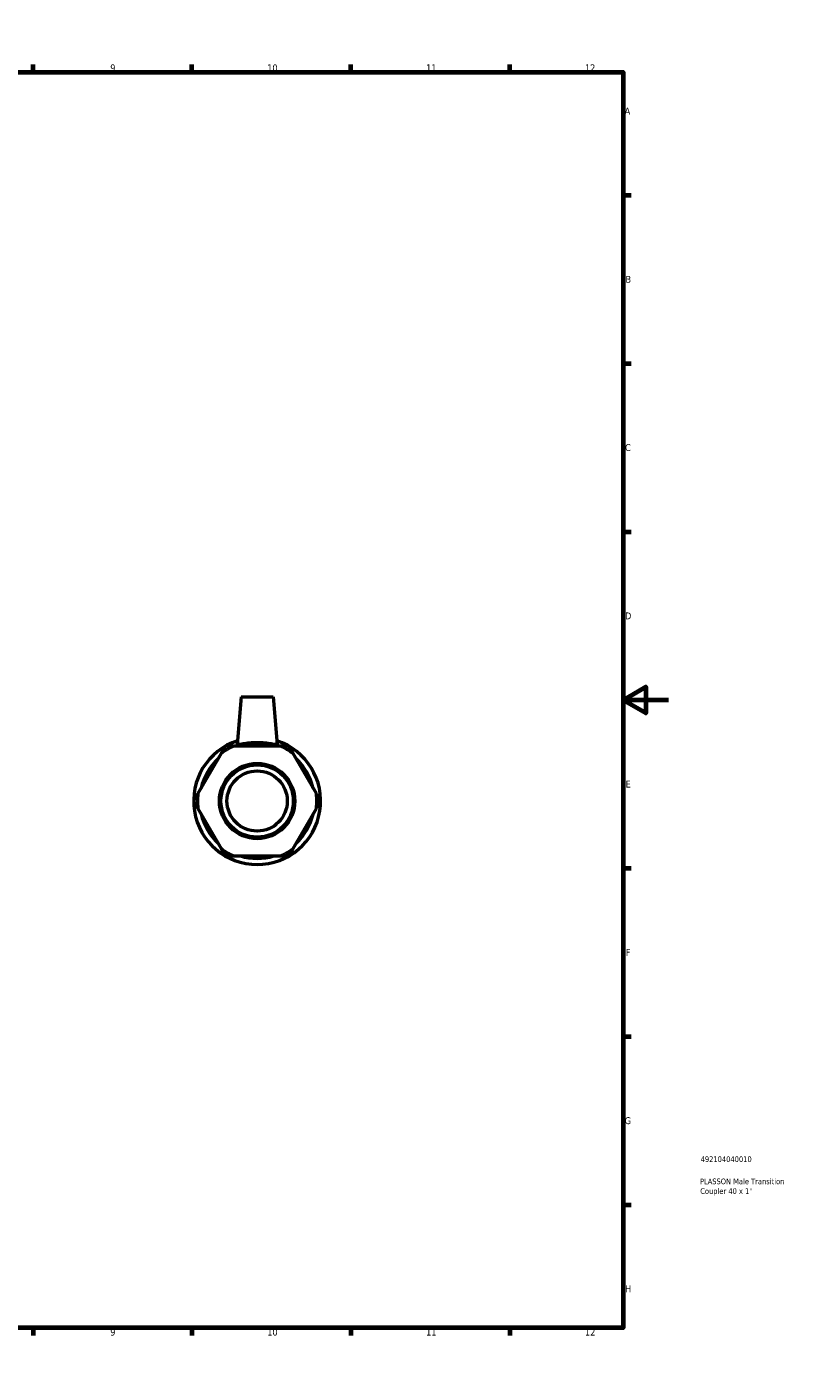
# Model space of a CAD drawing. Header units: millimetres. Extents: x 0 to 895, y -151 to 594.
# Tile 3 of 3: x 558 to 895, y 0 to 594. Entities that reach past the tile are written whole.
import ezdxf

# ---------------------------------------------------------------- set-up
doc = ezdxf.new("R2010")
doc.units = ezdxf.units.MM
for name, color, linetype, lineweight in [('Border (ANSI)', 7, 'Continuous', 70), ('Title (ISO)', 7, 'Continuous', 50), ('Visible (ANSI)', 7, 'Continuous', 50)]:
    doc.layers.add(name, color=color, linetype=linetype, lineweight=lineweight)
doc.styles.add('Note Text (ANSI)', font='tahoma.ttf')
doc.styles.add('Note Text (ISO)', font='tahoma.ttf')

# ---------------------------------------------------------------- blocks, each defined once
blk = doc.blocks.new('Borders Default Border')
at = {"layer": 'Border (ANSI)'}
for p, q in [((70.08, 574), (70.08, 577.45)), ((140.17, 574), (140.17, 577.45)), ((210.25, 574), (210.25, 577.45)), ((280.33, 574), (280.33, 577.45)), ((350.42, 574), (350.42, 577.45)), ((490.58, 574), (490.58, 577.45)), ((560.67, 574), (560.67, 577.45)), ((630.75, 574), (630.75, 577.45)), ((700.83, 574), (700.83, 577.45)), ((770.92, 574), (770.92, 577.45)), ((20, 519.75), (16.55, 519.75)), ((821, 519.75), (824.45, 519.75)), ((20, 445.5), (16.55, 445.5)), ((821, 445.5), (824.45, 445.5)), ((20, 371.25), (16.55, 371.25)), ((821, 371.25), (824.45, 371.25)), ((20, 222.75), (16.55, 222.75)), ((821, 222.75), (824.45, 222.75)), ((20, 148.5), (16.55, 148.5)), ((821, 148.5), (824.45, 148.5)), ((20, 74.25), (16.55, 74.25)), ((821, 74.25), (824.45, 74.25)), ((70.08, 20), (70.08, 16.55)), ((140.17, 20), (140.17, 16.55)), ((210.25, 20), (210.25, 16.55)), ((280.33, 20), (280.33, 16.55)), ((350.42, 20), (350.42, 16.55)), ((490.58, 20), (490.58, 16.55)), ((560.67, 20), (560.67, 16.55)), ((630.75, 20), (630.75, 16.55)), ((700.83, 20), (700.83, 16.55)), ((770.92, 20), (770.92, 16.55))]:
    blk.add_line(p, q, dxfattribs=at)
at = {"layer": 'Border (ANSI)', "flags": 128}
for points in [[(420.5, 594), (420.5, 574), (414.73, 584), (426.27, 584), (420.5, 574)], [(20, 20), (20, 574), (821, 574), (821, 20), (20, 20)], [(0, 297), (20, 297), (10, 302.77), (10, 291.23), (20, 297)], [(841, 297), (821, 297), (831, 302.77), (831, 291.23), (821, 297)], [(420.5, 0), (420.5, 20), (414.73, 10), (426.27, 10), (420.5, 20)]]:
    blk.add_lwpolyline(points, dxfattribs=at)
at = {"layer": 'Border (ANSI)', "color": 230, "true_color": 0xff0080, "attachment_point": 7, "style": 'Note Text (ANSI)'}
for s, insert, char_height in [('1', (34.35, 574.4), 3.05), ('2', (104.2, 574.4), 3.05), ('3', (174.26, 574.34), 3.05), ('4', (244.23, 574.4), 3.05), ('5', (314.48, 574.34), 3.05), ('6', (384.49, 574.34), 3.05), ('7', (454.6, 574.4), 3.05), ('8', (524.63, 574.33), 3.05), ('9', (594.7, 574.34), 3.05), ('10', (663.96, 574.34), 3.048), ('11', (734.04, 574.4), 3.048), ('12', (804.13, 574.4), 3.048), ('A', (16.78, 555.35), 3.05), ('A', (821.63, 555.35), 3.05), ('B', (17.15, 481.1), 3.05), ('B', (821.99, 481.1), 3.05), ('C', (16.95, 406.8), 3.05), ('C', (821.8, 406.8), 3.05), ('D', (16.96, 332.6), 3.05), ('D', (821.81, 332.6), 3.05), ('E', (17.21, 258.35), 3.05), ('E', (822.05, 258.35), 3.05), ('F', (17.29, 184.1), 3.05), ('F', (822.14, 184.1), 3.05), ('G', (16.81, 109.79), 3.05), ('G', (821.66, 109.79), 3.05), ('H', (16.97, 35.6), 3.05), ('H', (821.81, 35.6), 3.05), ('1', (34.35, 16.55), 3.05), ('2', (104.2, 16.55), 3.05), ('3', (174.26, 16.49), 3.05), ('4', (244.23, 16.55), 3.05), ('5', (314.48, 16.49), 3.05), ('6', (384.49, 16.49), 3.05), ('7', (454.6, 16.55), 3.05), ('8', (524.63, 16.48), 3.05), ('9', (594.7, 16.49), 3.05), ('10', (663.96, 16.49), 3.048), ('11', (734.04, 16.55), 3.048), ('12', (804.13, 16.55), 3.048)]:
    blk.add_mtext(s, dxfattribs=dict(at, insert=insert, char_height=char_height))
blk = doc.blocks.new('Title Blocks ISO')
at = {"layer": 'Title (ISO)', "color": 232, "true_color": 0xca0064, "style": 'Note Text (ISO)'}
for tag, p in [('PART_NUMBER_001', (34.16, 73.13)), ('DESCRIPTION_001', (33.84, 63.34)), ('DESCRIPTION_002', (33.98, 59.06))]:
    blk.add_attdef(tag, p, '', height=2.5, dxfattribs=at)

msp = doc.modelspace()

# ---------------------------------------------------------------- linework, layer by layer
at = {"layer": 'Visible (ANSI)'}
for p, q in [((652.506, 298.427), (650.663, 277.366)), ((652.506, 298.427), (666.506, 298.427)), ((666.506, 298.427), (668.348, 277.366)), ((643.623, 273.415), (633.388, 255.688)), ((669.74, 276.676), (649.271, 276.676)), ((685.623, 255.688), (675.388, 273.415)), ((633.388, 249.166), (643.623, 231.44)), ((675.388, 231.44), (685.623, 249.166)), ((649.271, 228.179), (669.74, 228.179))]:
    msp.add_line(p, q, dxfattribs=at)
for radius in [16.624, 15.96, 13.3]:
    msp.add_circle((659.506, 252.427), radius, dxfattribs=at)
for radius, start, end in [(28, 108.093522, 71.906478), (26.32, 112.882587, 127.117413), (25.345, 73.08699, 106.91301), (26.32, 52.882587, 67.117413), (25.345, 133.08699, 166.91301), (25.345, 13.08699, 46.91301), (26.32, 172.882587, 187.117413), (26.32, 352.882587, 7.117413), (25.345, 193.08699, 226.91301), (25.345, 313.08699, 346.91301), (26.32, 232.882587, 247.117413), (25.345, 253.08699, 286.91301), (26.32, 292.882587, 307.117413)]:
    msp.add_arc((659.506, 252.427), radius, start, end, dxfattribs=at)
for points in [[(645.506, 276.676), (644.535, 274.995), (643.623, 273.415)], [(649.271, 276.676), (647.447, 276.676), (645.506, 276.676)], [(673.506, 276.676), (671.565, 276.676), (669.74, 276.676)], [(675.388, 273.415), (674.476, 274.995), (673.506, 276.676)], [(633.388, 255.688), (632.476, 254.108), (631.506, 252.427)], [(687.506, 252.427), (686.535, 254.108), (685.623, 255.688)], [(631.506, 252.427), (632.476, 250.746), (633.388, 249.166)], [(685.623, 249.166), (686.535, 250.746), (687.506, 252.427)], [(643.623, 231.44), (644.535, 229.86), (645.506, 228.179)], [(645.506, 228.179), (647.447, 228.179), (649.271, 228.179)], [(669.74, 228.179), (671.565, 228.179), (673.506, 228.179)], [(673.506, 228.179), (674.476, 229.86), (675.388, 231.44)]]:
    msp.add_rational_spline(points, [1, 1.00241153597, 1], degree=2, dxfattribs=at)
msp.add_open_spline([(668.345, 277.338), (668.314, 277.25), (668.064, 277.237), (667.127, 277.351), (666.44, 277.474), (664.881, 277.723), (663.899, 277.865), (661.756, 278.069), (660.595, 278.127), (658.416, 278.127), (657.255, 278.069), (655.112, 277.865), (654.131, 277.723), (652.571, 277.474), (651.884, 277.351), (650.947, 277.237), (650.698, 277.25), (650.663, 277.347), (650.662, 277.356), (650.663, 277.366)], degree=3, knots=[0, 0, 0, 0, 0.3244837, 0.3244837, 0.6489675, 0.6489675, 0.9757289, 0.9757289, 1.3024904, 1.3024904, 1.6292519, 1.6292519, 1.9560133, 1.9560133, 2.2804971, 2.2804971, 2.6049808, 2.6049808, 2.6368612, 2.6368612, 2.6368612, 2.6368612], dxfattribs=at)
msp.add_open_spline([(668.348, 277.366), (668.349, 277.356), (668.348, 277.347), (668.345, 277.338)], degree=3, dxfattribs=at)

# ---------------------------------------------------------------- block references
msp.add_blockref('Borders Default Border', (0, 0))
msp.add_blockref('Title Blocks ISO', (821, 20)).add_auto_attribs({'PART_NUMBER_001': '492104040010', 'DESCRIPTION_001': 'PLASSON Male Transition', 'DESCRIPTION_002': 'Coupler 40 x 1"'})

doc.saveas('drawing.dxf')
